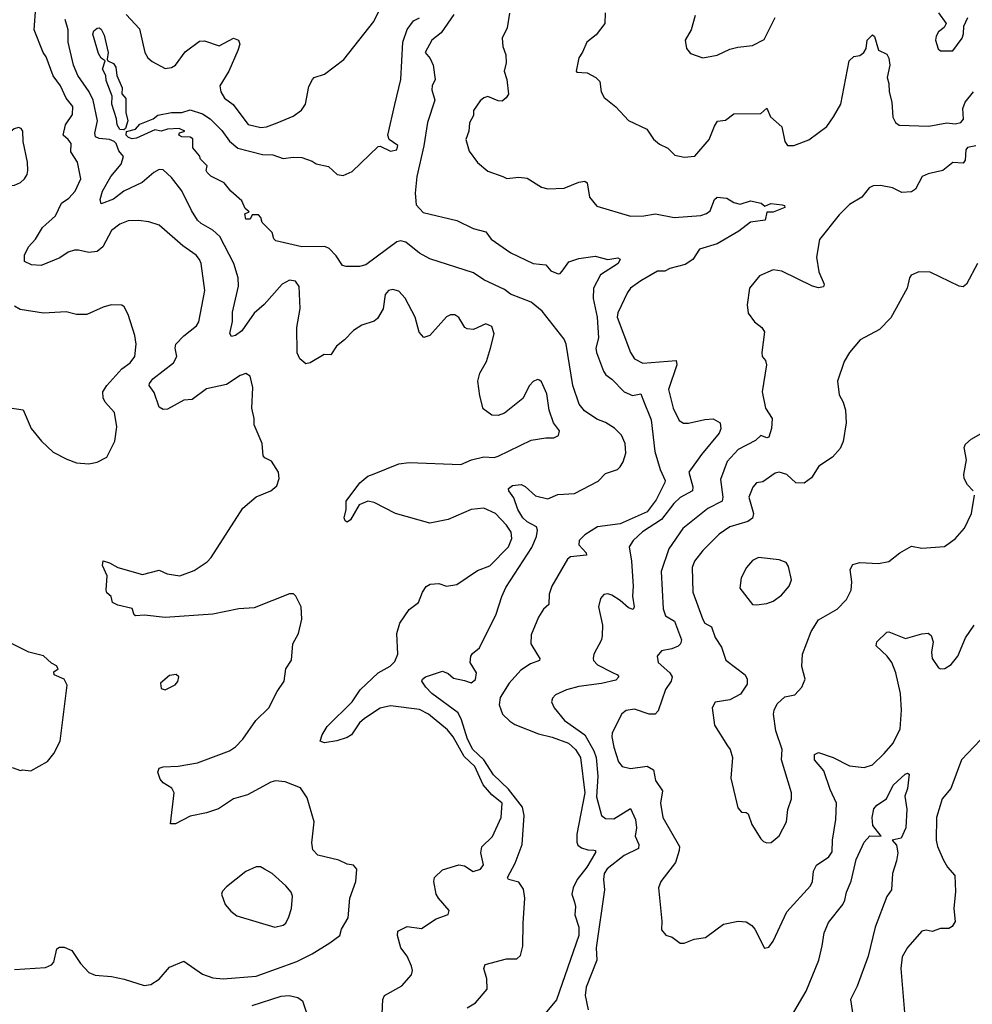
# Model space of a CAD drawing. Extents: x 2056909 to 2160450, y 827444 to 1016825.
# Tile 223 of 256: x 2077791 to 2082399, y 935852 to 940614. Entities that reach past the tile are written whole.
import ezdxf

# ---------------------------------------------------------------- set-up
doc = ezdxf.new("R2010")
doc.units = 0

msp = doc.modelspace()

# ---------------------------------------------------------------- linework, layer by layer
at = {"layer": '0CON10XD'}
for points in [[(2078296, 935974), (2078393.4, 935943.4), (2078425, 935946.9), (2078465, 935974), (2078515, 936031.9), (2078585, 936060), (2078675, 935997.1), (2078725, 935980.6), (2078775.6, 935975.6), (2078935, 935988.5), (2079130.7, 936059.3), (2079205, 936095.5), (2079290.9, 936149.1), (2079338.8, 936185), (2079348, 936215), (2079379.3, 936270.7), (2079388.1, 936365), (2079415.8, 936445), (2079421.2, 936505), (2079405, 936524), (2079375, 936529.4), (2079335, 936548.2), (2079232.8, 936572.8), (2079208.6, 936598.6), (2079203, 936633), (2079214.6, 936735), (2079181.1, 936851.1), (2079148.7, 936898.7), (2079075, 936927.7), (2079027.2, 936932.8), (2079005, 936926.8), (2078892, 936865), (2078824.7, 936845.3), (2078753, 936797), (2078695, 936778), (2078615, 936762.2), (2078544.2, 936724.2), (2078520, 936725), (2078538.1, 936875), (2078526.9, 936896.9), (2078485, 936922.5), (2078470.6, 936940.6), (2078458.6, 936975), (2078465, 936993.8), (2078485, 937001.1), (2078556.6, 937003.4), (2078650.7, 937019.3), (2078805, 937078.2), (2078835, 937097.5), (2078869.5, 937135), (2078932.5, 937225), (2078995, 937286.2), (2079035.6, 937365), (2079069.2, 937415), (2079078, 937475), (2079106.1, 937516.1), (2079111.2, 937595), (2079138.8, 937645), (2079156.1, 937713.9), (2079152.5, 937775), (2079126.4, 937826.4), (2079115, 937837.5), (2079095, 937836.7), (2078925, 937770), (2078850, 937765), (2078725, 937738.9), (2078495, 937723.5), (2078394.5, 937734.5), (2078351.1, 937731.1), (2078344.3, 937735), (2078335, 937766.9), (2078265, 937782.2), (2078238.8, 937795), (2078233.3, 937825), (2078212.7, 937842.7), (2078209.2, 937855), (2078214.2, 937925), (2078190.8, 937975), (2078195, 937996.2), (2078225, 937987.1), (2078265, 937964.2), (2078385, 937930.8), (2078465, 937952), (2078504.4, 937934.4), (2078565, 937924.4), (2078635, 937949.4), (2078697.5, 937992.5), (2078716.9, 938013.1), (2078869.2, 938250.8), (2078935, 938306), (2079005, 938336), (2079035, 938360), (2079045.8, 938395), (2079042, 938425), (2079008.7, 938478.7), (2078975.6, 938495.6), (2078968.6, 938505), (2078962.9, 938565), (2078924.4, 938655), (2078925.6, 938685), (2078914.2, 938735), (2078918, 938835), (2078905, 938890), (2078885, 938902.5), (2078856.7, 938893.3), (2078790.6, 938849.4), (2078695, 938828.9), (2078625, 938776.7), (2078585, 938774.4), (2078505, 938730.6), (2078485, 938728.1), (2078465, 938740.8), (2078441.2, 938811.2), (2078417.5, 938845), (2078418.6, 938855), (2078435, 938876.4), (2078534.4, 938955), (2078550, 938985), (2078543.1, 939025), (2078545.8, 939045), (2078585, 939085.6), (2078646.6, 939133.4), (2078656.6, 939153.4), (2078686.4, 939305), (2078667.8, 939435), (2078661.1, 939455), (2078644.3, 939475), (2078580.1, 939520.1), (2078465, 939620), (2078415, 939636.5), (2078365, 939643.5), (2078315, 939640.6), (2078274.6, 939625.4), (2078235, 939594.2), (2078192.5, 939515), (2078165, 939492.5), (2078125, 939487.5), (2078075, 939500), (2078055, 939499.1), (2078025, 939490.4), (2077985, 939462.7), (2077894.6, 939425.4), (2077848, 939428), (2077813.8, 939445), (2077814.4, 939475), (2077833.8, 939515), (2077867.6, 939552.4), (2077900.6, 939609.4), (2077964.2, 939665.8), (2077993.6, 939726.4), (2078029.1, 939750.9), (2078059.1, 939785), (2078086.2, 939845), (2078070, 939925), (2078038.2, 939975), (2078039.1, 940015), (2078025.6, 940035), (2078000.9, 940055), (2078012.5, 940105), (2078046.7, 940155), (2078047.7, 940195), (2078015.3, 940235.3), (2077987.3, 940295), (2077953, 940343), (2077918.9, 940435), (2077904.4, 940455), (2077861.1, 940565), (2077868.6, 940675)], [(2079817.3, 937887.3), (2079855, 937874), (2079905, 937882.5), (2080005, 937950), (2080065, 937973.3), (2080155.6, 938065), (2080171.9, 938105), (2080168.1, 938135), (2080145, 938169.2), (2080092.5, 938225), (2080035, 938251.9), (2079975, 938245.6), (2079863.9, 938196.1), (2079775, 938179.5), (2079608.8, 938225), (2079505, 938278.9), (2079475, 938285.6), (2079432.4, 938267.6), (2079390, 938195), (2079374, 938184), (2079365, 938190), (2079360.6, 938205), (2079370, 938245), (2079369.2, 938285), (2079435.5, 938374.5), (2079474.5, 938405.5), (2079505, 938417.1), (2079624.5, 938465.5), (2079675, 938473.1), (2079925, 938463.3), (2079975.4, 938484.6), (2080035, 938500), (2080085, 938497.1), (2080105, 938502.5), (2080265, 938580), (2080335, 938592.5), (2080375, 938592.5), (2080396.4, 938603.6), (2080402.5, 938625), (2080373.3, 938665), (2080352, 938725), (2080340.8, 938805), (2080315, 938862.5), (2080305, 938871.2), (2080295, 938873.8), (2080275, 938863.8), (2080256, 938845), (2080225, 938781.2), (2080135, 938711.5), (2080105, 938699.5), (2080075, 938700.6), (2080032.1, 938732.1), (2080015.6, 938795.6), (2080007.5, 938865), (2080016.7, 938905), (2080048.3, 938961.7), (2080068.1, 939025), (2080085.8, 939095), (2080075, 939130), (2080045, 939143.8), (2079985, 939116.2), (2079955, 939118.8), (2079943.3, 939125), (2079915, 939173.3), (2079895, 939186.2), (2079875, 939186.7), (2079855, 939176.2), (2079775, 939086.7), (2079745, 939076.7), (2079722.3, 939102.3), (2079704.3, 939175), (2079655, 939268), (2079625, 939300.8), (2079595, 939309.2), (2079575, 939303.8), (2079559.2, 939285), (2079548, 939215), (2079521.7, 939168.3), (2079505, 939156.7), (2079445, 939136.2), (2079405, 939111.2), (2079362.5, 939065), (2079322.5, 939035), (2079296.2, 938993.8), (2079263.3, 938995), (2079195, 938954.2), (2079175, 938950), (2079145, 938973.8), (2079132.1, 939002.1), (2079131.8, 939125), (2079146.6, 939216.6), (2079143, 939323), (2079125, 939348.8), (2079095, 939354.2), (2079060.8, 939335), (2078973.9, 939236.1), (2078925, 939194.6), (2078865, 939109.5), (2078835, 939086.9), (2078815, 939082), (2078807.1, 939097.1), (2078820, 939155), (2078820.3, 939199.7), (2078849.7, 939325), (2078847.9, 939365), (2078826.7, 939435), (2078758.4, 939565), (2078725, 939596.5), (2078668.3, 939628.3), (2078650.4, 939645), (2078621.1, 939691.1), (2078575, 939786.4), (2078525, 939851.5), (2078485, 939888.5), (2078465, 939889.2), (2078438.9, 939875), (2078382.7, 939827.3), (2078295, 939785.3), (2078245, 939745.4), (2078185, 939723.1), (2078179.2, 939745), (2078191.5, 939785), (2078232.1, 939855), (2078281.2, 939915), (2078293.2, 939953.2), (2078269.8, 939979.8), (2078257.7, 940015), (2078248.2, 940025), (2078225.2, 940035.2), (2078175, 940038.9), (2078157.6, 940047.6), (2078154.3, 940065), (2078167, 940125), (2078146, 940225), (2078127, 940265), (2078072.3, 940345), (2078051.7, 940395), (2078024.8, 940504.8), (2078025.7, 940565), (2078010.5, 940615)], [(2078305, 940640), (2078370.3, 940570.3), (2078395.8, 940455), (2078409.7, 940429.7), (2078431.7, 940411.7), (2078495, 940378.8), (2078525, 940382.5), (2078545, 940394.2), (2078590.6, 940459.4), (2078660.3, 940509.7), (2078685, 940511.4), (2078755, 940488.5), (2078825, 940524.3), (2078848.8, 940515), (2078855.8, 940495.8), (2078845.6, 940465), (2078802.9, 940365), (2078758, 940295), (2078764.2, 940265), (2078780.8, 940235), (2078823.2, 940203.2), (2078835.5, 940185.5), (2078895, 940106.7), (2078957, 940093), (2078985, 940095.5), (2079036.7, 940115), (2079112.7, 940147.3), (2079154.2, 940175.8), (2079172.5, 940205), (2079188.8, 940291.2), (2079206.2, 940325), (2079215, 940333.8), (2079265, 940350.8), (2079358, 940422), (2079502.9, 940605), (2079527.8, 940655)], [(2080225.2, 936245), (2080233.4, 936365), (2080228.2, 936408.2), (2080205, 936442.4), (2080154.7, 936454.7), (2080150, 936465), (2080187.5, 936535), (2080221.3, 936625), (2080231.5, 936765), (2080222.3, 936805), (2080155, 936892.5), (2080081.7, 936961.7), (2080035.9, 937035), (2079982.4, 937085), (2079956.5, 937135), (2079928.1, 937228.1), (2079911, 937261), (2079784.5, 937355), (2079754.4, 937385), (2079736, 937415), (2079738.8, 937425), (2079753.3, 937435), (2079835, 937462.5), (2079862.5, 937452.5), (2079888.9, 937428.9), (2079941.9, 937418.1), (2079975, 937407.3), (2079995, 937422.3), (2080000.7, 937455), (2079969.4, 937505), (2079972.9, 937535), (2079980.9, 937549.1), (2080015, 937575.8), (2080095, 937738.9), (2080122.6, 937825), (2080142.9, 937867.1), (2080268.6, 938061.4), (2080290.9, 938115), (2080295.7, 938145), (2080291.1, 938161.1), (2080245, 938185.9), (2080223.8, 938205), (2080199.4, 938245), (2080181.2, 938301.2), (2080156.7, 938335), (2080155, 938346), (2080175, 938360.4), (2080215.8, 938365.8), (2080235, 938356.4), (2080285, 938310.8), (2080345, 938296.5), (2080392.9, 938317.1), (2080475, 938321.9), (2080588, 938382), (2080625, 938418.6), (2080681.7, 938438.3), (2080695, 938451.2), (2080709.4, 938475), (2080722.8, 938517.2), (2080719.5, 938565), (2080701.8, 938605), (2080668.4, 938638.4), (2080625, 938666.3), (2080581.8, 938681.8), (2080523, 938723), (2080496.2, 938755), (2080465.6, 938845), (2080434.6, 939045), (2080425, 939069.2), (2080317.9, 939205), (2080265, 939248.7), (2080165, 939286.8), (2080135, 939308.5), (2080035, 939356.2), (2079985, 939389.5), (2079775, 939458.1), (2079725, 939485.5), (2079658.7, 939538.7), (2079635, 939545.3), (2079615, 939539.1), (2079465, 939429.1), (2079435, 939421.1), (2079370.5, 939420.5), (2079352.5, 939425), (2079321.7, 939471.7), (2079287.1, 939507.1), (2079267.4, 939517.4), (2079155, 939516), (2079030, 939545), (2079020, 939555), (2079012.5, 939585), (2078963.6, 939633.6), (2078957, 939657), (2078945, 939670), (2078915, 939670), (2078905, 939650), (2078885, 939650), (2078880, 939675), (2078900, 939685), (2078881.7, 939701.7), (2078865, 939737.5), (2078812.5, 939785), (2078780, 939825), (2078715, 939857.5), (2078697.5, 939875), (2078693.3, 939885), (2078697, 939907), (2078665, 939940), (2078660, 939955), (2078628.8, 939995), (2078628.3, 940038.3), (2078615, 940046.7), (2078575, 940047.5), (2078560, 940055), (2078563, 940067), (2078590, 940075), (2078562.3, 940087.7), (2078505, 940084), (2078475, 940075.6), (2078445, 940081.1), (2078355, 940040.5), (2078335, 940038.1), (2078316.2, 940045), (2078306.2, 940055), (2078307, 940073), (2078351.2, 940085), (2078371.2, 940108.8), (2078436, 940135), (2078458.3, 940151.7), (2078525.5, 940165.5), (2078575, 940166), (2078615, 940178.8), (2078675, 940158.5), (2078711.8, 940135), (2078768.6, 940078.7), (2078806.3, 940026.3), (2078845, 939993.1), (2078965, 939962), (2079015, 939960), (2079065, 939942), (2079115, 939949.4), (2079155, 939947.1), (2079205, 939930), (2079225, 939916.7), (2079285, 939903.3), (2079325.8, 939865.8), (2079355, 939860.8), (2079399.4, 939880.6), (2079525, 940001.2), (2079535, 940002), (2079585, 939977.9), (2079614.5, 939985.5), (2079620, 940005), (2079578.6, 940035), (2079570.8, 940055), (2079605.7, 940204.3), (2079634.4, 940325.6), (2079644.7, 940505.3), (2079665, 940566.7), (2079695, 940608.8), (2079725, 940623.3)], [(2079890.3, 940639.7), (2079829.7, 940550.3), (2079785, 940515.6), (2079752.5, 940455), (2079776.1, 940426.1), (2079790, 940395), (2079800, 940325), (2079786.2, 940295), (2079784.2, 940275), (2079798.2, 940225), (2079763.6, 940116.4), (2079746.2, 940003.8), (2079710.9, 939855), (2079702.9, 939775), (2079708.7, 939718.7), (2079742.1, 939682.1), (2079905, 939643.1), (2079984.6, 939604.6), (2080045, 939588), (2080071.9, 939551.9), (2080166.2, 939486.2), (2080275, 939434.6), (2080335, 939428.6), (2080359.6, 939399.6), (2080395, 939385.5), (2080405, 939386.7), (2080415, 939397.5), (2080446.6, 939443.4), (2080495, 939459.8), (2080575, 939470.6), (2080635, 939454.2), (2080683.1, 939463.1), (2080695, 939455.7), (2080685.6, 939435), (2080599.8, 939380.2), (2080566.3, 939315), (2080564.7, 939265), (2080583.4, 939175), (2080590.1, 939075), (2080577.8, 939025), (2080580.2, 939005), (2080613.8, 938913.8), (2080625.7, 938895.7), (2080655.2, 938875.2), (2080714.3, 938814.3), (2080755, 938796.7), (2080795, 938804.4), (2080805, 938778.8), (2080845, 938679.4), (2080862.6, 938525), (2080888.3, 938438.3), (2080913.1, 938385), (2080912, 938375), (2080868.7, 938291.3), (2080826.2, 938233.8), (2080695, 938176), (2080585, 938161.2), (2080525, 938121.8), (2080497.5, 938095), (2080495, 938074.3), (2080531.4, 938035), (2080532, 938025), (2080455, 938015.9), (2080440.8, 938005), (2080365, 937874.3), (2080352.2, 937835), (2080350, 937785), (2080325, 937763.1), (2080300, 937725), (2080265, 937638.8), (2080263.2, 937595), (2080295, 937541.5), (2080306.7, 937525), (2080305.8, 937515), (2080261.8, 937498.2), (2080215, 937468.4), (2080158.2, 937405), (2080115, 937335.5), (2080110.4, 937300.4), (2080126.4, 937255), (2080161.1, 937221.1), (2080185, 937205.8), (2080300.4, 937160.4), (2080366.4, 937143.6), (2080445, 937114.4), (2080479.5, 937085), (2080503.9, 937045), (2080524.6, 936874.6), (2080485.7, 936675), (2080485.3, 936635.3), (2080491.1, 936621.1), (2080508.2, 936608.2), (2080538.5, 936598.5), (2080568, 936598), (2080575.6, 936595), (2080576.4, 936586.4), (2080533.8, 936515), (2080487.3, 936455), (2080467.9, 936415), (2080461.5, 936385), (2080475, 936346), (2080479.3, 936325), (2080475.4, 936284.6), (2080494.7, 936224.7), (2080495.3, 936185), (2080387.2, 935872.8), (2080300.9, 935769.1)], [(2080160.6, 940645), (2080148.1, 940575), (2080124.3, 940525), (2080127.5, 940485), (2080142.5, 940445), (2080143.1, 940405), (2080133.8, 940365), (2080146.2, 940325), (2080155.7, 940254.3), (2080144.5, 940235.5), (2080125, 940220), (2080105, 940221.2), (2080055, 940243.3), (2080035, 940236.7), (2080018.3, 940221.7), (2079986.2, 940175), (2079985, 940150), (2079966.2, 940115), (2079963.3, 940075), (2079948.8, 940035), (2079965, 939977.5), (2080005, 939923.8), (2080055, 939881.2), (2080127.5, 939855), (2080146.4, 939846.4), (2080205, 939852.5), (2080245, 939847.5), (2080315, 939804.2), (2080345, 939795.8), (2080425, 939800), (2080495, 939828.6), (2080525, 939833.8), (2080536.2, 939825), (2080546.2, 939755), (2080582.7, 939712.7), (2080745, 939663.1), (2080810, 939665), (2080865.5, 939675.5), (2080957, 939657), (2081085, 939667.8), (2081113.2, 939676.8), (2081129.9, 939690.1), (2081151.2, 939745), (2081165, 939756.4), (2081210.7, 939750.7), (2081245, 939730), (2081275, 939722.2), (2081325, 939738.8), (2081377, 939727), (2081395, 939712.5), (2081424.3, 939725.7), (2081479.1, 939719.1), (2081490, 939715), (2081492.5, 939705), (2081435, 939684), (2081405, 939682.5), (2081396.7, 939645), (2081325.6, 939634.4), (2081269.2, 939590.8), (2081165, 939530), (2081078.8, 939505), (2081046, 939455), (2081009.8, 939430.2), (2080935, 939411.4), (2080911.7, 939398.3), (2080875, 939398.1), (2080795, 939351.1), (2080744.7, 939315.3), (2080730, 939295), (2080683.9, 939196.1), (2080680.5, 939175), (2080744.5, 939005), (2080764, 938974), (2080805, 938953.1), (2080966, 938965), (2080968.6, 938945), (2080928.5, 938825), (2080951.5, 938735), (2080980, 938675), (2081002.3, 938662.3), (2081025, 938662.1), (2081105, 938681.1), (2081144.3, 938684.3), (2081178.1, 938665), (2081181.5, 938635), (2081174.6, 938615), (2081088.3, 938511.7), (2081026.9, 938425), (2081047.2, 938355), (2081045.5, 938335), (2080985, 938303.8), (2080955, 938274.6), (2080895, 938196.2), (2080803.2, 938136.8), (2080758, 938095), (2080738.8, 938065), (2080750, 937995), (2080758.2, 937875), (2080755.3, 937825.3), (2080762.2, 937775), (2080758.1, 937761.9), (2080735, 937768.9), (2080695, 937805.6), (2080655, 937831.4), (2080635, 937837.1), (2080616.1, 937833.9), (2080600, 937815), (2080590.8, 937775), (2080610, 937685), (2080608.9, 937635), (2080605.4, 937614.6), (2080568.6, 937545), (2080564.2, 937525), (2080565.8, 937515), (2080585, 937493.1), (2080655, 937459.1), (2080682.5, 937445), (2080688.6, 937435), (2080675, 937419.5), (2080605, 937403.2), (2080495, 937388.4), (2080435, 937372.5), (2080382.1, 937347.9), (2080367.3, 937332.7), (2080362.5, 937315), (2080375.8, 937285), (2080426.4, 937225), (2080524.4, 937154.4), (2080568.6, 937078.6), (2080578.4, 937045), (2080587, 936955), (2080580.9, 936855), (2080604.5, 936765), (2080625, 936750), (2080665, 936749.2), (2080745, 936799.2), (2080770, 936745), (2080774.1, 936705), (2080767.9, 936665), (2080785.4, 936625), (2080784.6, 936605.4), (2080715, 936570.8), (2080632.9, 936507.1), (2080617.4, 936485), (2080614.7, 936455), (2080618.8, 936405), (2080578.4, 936125), (2080581.8, 936065), (2080530.8, 935935), (2080526.2, 935895), (2080540, 935825)], [(2080622.3, 940647.7), (2080621.2, 940595), (2080578.6, 940541.4), (2080533.3, 940505), (2080513.6, 940456.4), (2080495, 940430), (2080482.5, 940365), (2080485, 940360), (2080535, 940357.5), (2080577.5, 940335), (2080596.7, 940315), (2080603.3, 940265), (2080618.3, 940238.3), (2080675, 940192), (2080735, 940126), (2080824.3, 940084.3), (2080856.4, 940036.4), (2080885, 940012), (2080925, 939992), (2080959.1, 939959.1), (2081005, 939949.4), (2081056.4, 939953.6), (2081125, 940034), (2081150.7, 940099.3), (2081166.5, 940123.5), (2081205, 940127.8), (2081245, 940159.4), (2081375, 940160), (2081405, 940186.7), (2081422.5, 940145), (2081476.4, 940096.4), (2081491.4, 940025), (2081505, 940006), (2081535, 940005.6), (2081607, 940033), (2081695, 940096.9), (2081727.8, 940145), (2081761.8, 940205), (2081802.5, 940415), (2081825, 940436.7), (2081855, 940441.2), (2081874.4, 940455.6), (2081885.7, 940475), (2081890.6, 940515), (2081915, 940541.2), (2081925, 940532.5), (2081945, 940467.5), (2081985, 940446.7), (2081995, 940427.5), (2081999.1, 940395), (2081987.1, 940335), (2081994, 940305), (2081995.7, 940265), (2082010, 940215), (2082013.4, 940143.4), (2082026.6, 940116.6), (2082044.5, 940104.5), (2082188.6, 940098.6), (2082275, 940114.6), (2082315, 940111.2), (2082343.7, 940116.3), (2082356.4, 940133.6), (2082352.9, 940185), (2082364.2, 940215), (2082403.8, 940265)], [(2081058, 940635), (2081038.6, 940565), (2081010, 940515), (2081016.7, 940475), (2081035, 940451.2), (2081095, 940430), (2081165, 940442.9), (2081225, 940471.2), (2081265, 940482), (2081335, 940488.8), (2081391.2, 940518.8), (2081444.4, 940625)], [(2082235, 940646.7), (2082272.5, 940595), (2082263, 940577), (2082234.2, 940555.8), (2082223.3, 940535), (2082220, 940515), (2082234, 940474), (2082245, 940463.8), (2082305, 940463.8), (2082350, 940525), (2082356.7, 940545), (2082357, 940583), (2082376.2, 940625)], [(2078295, 940082), (2078275, 940083.3), (2078261.6, 940105), (2078258.9, 940135), (2078235.8, 940205), (2078237.5, 940245), (2078209.5, 940319.5), (2078207.5, 940345), (2078191.2, 940375), (2078203.3, 940415), (2078185, 940428.6), (2078171.3, 940451.3), (2078144, 940544), (2078149.2, 940560.8), (2078165, 940572.5), (2078175, 940574.4), (2078185, 940568), (2078199.4, 940539.4), (2078217.8, 940455), (2078213.3, 940423.3), (2078216.7, 940415), (2078245, 940401.5), (2078256.1, 940385), (2078261.1, 940345), (2078287.1, 940285), (2078284.2, 940255), (2078303.6, 940233.6), (2078303.3, 940165), (2078314.4, 940125.6), (2078302.3, 940087.7), (2078295, 940082)], [(2077735, 939810), (2077765, 939813.3), (2077795, 939826.2), (2077813.8, 939845), (2077826.2, 939865), (2077830, 939885), (2077828, 939925), (2077808, 940025), (2077806.2, 940075), (2077797.7, 940087.7), (2077785, 940093.3), (2077764.2, 940085.8), (2077726.2, 940055), (2077682, 939995), (2077631.2, 939895), (2077638.8, 939865), (2077663, 939843), (2077705, 939830), (2077735, 939810)], [(2082415, 940004.2), (2082374.5, 939995.5), (2082368, 939985), (2082363.8, 939935), (2082355, 939920), (2082305, 939924.2), (2082255.7, 939884.3), (2082185, 939869.2), (2082156.2, 939855), (2082123.3, 939795), (2082105, 939780.8), (2082057.9, 939777.9), (2082011.7, 939801.7), (2081955, 939811.9), (2081918.7, 939811.3)], [(2081918.7, 939811.3), (2081899.1, 939800.9), (2081864.7, 939755.3), (2081805, 939720), (2081755, 939671.1), (2081659.2, 939550.8), (2081645.4, 939465), (2081656.2, 939395), (2081682, 939335), (2081678.1, 939321.9), (2081655, 939317.1), (2081625, 939325.6), (2081477.9, 939397.9), (2081435.5, 939404.5), (2081368.8, 939375), (2081320, 939315), (2081309.2, 939235), (2081314.3, 939195), (2081345, 939153.3), (2081380, 939125), (2081393.8, 939105), (2081380, 939005), (2081382.5, 938985), (2081398, 938965), (2081402.5, 938945), (2081381.5, 938815), (2081397.8, 938735), (2081430.8, 938685), (2081427.2, 938637.2), (2081415, 938594.3), (2081405, 938592.2), (2081375, 938602.5), (2081350.4, 938579.6), (2081265.6, 938535), (2081212.2, 938477.8), (2081179.8, 938390.2), (2081192, 938305), (2081188.2, 938285), (2081119.7, 938250.3), (2080997.6, 938152.4), (2080930, 938055), (2080893.1, 937945), (2080902.7, 937765), (2080915, 937730.6), (2080958.5, 937705), (2080991.5, 937615), (2080987.1, 937595), (2080976.2, 937583.8), (2080945, 937570.4), (2080895, 937560.8), (2080874, 937535), (2080879.2, 937505), (2080935.7, 937455), (2080946.2, 937436.2), (2080942.1, 937415), (2080914.6, 937375), (2080878.4, 937271.6), (2080865, 937255.6), (2080835, 937254.5), (2080765, 937278.9), (2080725, 937272.2), (2080702.5, 937257.5), (2080656.4, 937165), (2080654.6, 937145), (2080664.6, 937095), (2080687.1, 937025), (2080705, 937002.5), (2080745, 936993.1), (2080825, 937003.3), (2080856.3, 936986.3), (2080865.7, 936935), (2080899.4, 936885), (2080889.6, 936825), (2080902.2, 936755), (2080981.8, 936615), (2080981.2, 936595), (2080962.1, 936537.9), (2080891.2, 936445), (2080881.2, 936415), (2080896.4, 936253.6), (2080895, 936212.5), (2080916.4, 936186.4), (2080946.1, 936176.1), (2080985, 936147.5), (2081005, 936147.5), (2081053.9, 936166.1), (2081107.5, 936175), (2081157.3, 936212.7), (2081195, 936238.8), (2081266.4, 936253.6), (2081305, 936251.2), (2081332.7, 936232.7), (2081346.2, 936215), (2081394.1, 936124.1), (2081415, 936127.5), (2081435, 936157.5), (2081501.3, 936298.7), (2081615.7, 936425), (2081625.5, 936445), (2081630, 936495), (2081644.6, 936525.4), (2081705, 936565.7), (2081720.6, 936589.4), (2081722.1, 936645), (2081739.1, 936745), (2081742.2, 936825), (2081711.1, 936891.1), (2081680.9, 936980.9), (2081635.3, 937035), (2081635, 937060), (2081655, 937070.4), (2081725.2, 937045.2), (2081805, 937005.5), (2081875, 936997.9), (2081915, 937010), (2081971.9, 937065), (2082015.5, 937115), (2082048.9, 937185), (2082055.5, 937275), (2082051.5, 937355), (2082028.5, 937455), (2082010, 937505), (2081987.1, 937535), (2081934, 937585), (2081937.5, 937605), (2081985, 937651.2), (2081995, 937654), (2082075, 937620.8), (2082155, 937644.2), (2082185, 937646.7), (2082200, 937635), (2082208.8, 937605), (2082200.8, 937555), (2082204.4, 937524.4), (2082235, 937480), (2082245, 937474), (2082265, 937476.2), (2082296.2, 937495), (2082328, 937535), (2082366, 937625), (2082407.5, 937685)], [(2082423.8, 939435), (2082370, 939335), (2082355, 939322), (2082335, 939325.8), (2082195, 939392.9), (2082140, 939395), (2082102.3, 939377.7), (2082094.2, 939365.8), (2082082.9, 939315), (2082005, 939172), (2081950, 939115), (2081856.2, 939065), (2081804, 939005), (2081778.3, 938961.7), (2081746.2, 938865), (2081755, 938800), (2081774.3, 938764.3), (2081784.4, 938725), (2081788.9, 938665), (2081773.2, 938573.2), (2081759.9, 938540.1), (2081721.8, 938498.2), (2081655.6, 938455), (2081621.1, 938398.9), (2081585, 938372.5), (2081545, 938374.3), (2081500.8, 938415), (2081465, 938425.5), (2081445, 938420.9), (2081385, 938379.2), (2081355, 938374.2), (2081336.7, 938353.3), (2081317.7, 938305), (2081340.4, 938225), (2081335, 938203.3), (2081313.4, 938186.6), (2081225, 938161.1), (2081174.4, 938125), (2081095, 938046.7), (2081055.5, 937995), (2081042.7, 937965), (2081047.1, 937845), (2081095, 937712.9), (2081105.4, 937695.4), (2081137.3, 937677.3), (2081155.5, 937625.5), (2081185, 937578.8), (2081205.9, 937515.9), (2081300, 937445), (2081310, 937425), (2081309.5, 937400.5), (2081277.9, 937352.1), (2081225, 937324), (2081155, 937313.3), (2081140, 937285), (2081151.2, 937201.2), (2081215, 937102.5), (2081226.7, 937085), (2081238.8, 937045), (2081231.2, 936945), (2081265, 936802.5), (2081281.7, 936781.7), (2081305, 936780), (2081315, 936772.5), (2081332.3, 936722.3), (2081375, 936652.5), (2081389.3, 936639.3), (2081405, 936632.5), (2081425, 936633.8), (2081465, 936666.7), (2081500, 936735), (2081505.8, 936794.2), (2081524, 936845), (2081524.2, 936875), (2081475.8, 937035), (2081478, 937085), (2081447.5, 937175), (2081437.1, 937255), (2081440.8, 937275), (2081454.4, 937305.6), (2081491.2, 937338.8), (2081540.7, 937349.3), (2081573.3, 937385), (2081590, 937425), (2081574.2, 937485), (2081576.9, 937545), (2081619.1, 937655), (2081655, 937711.9), (2081745, 937763.1), (2081790.6, 937809.4), (2081812.5, 937855), (2081815.4, 937895.4), (2081808.1, 937955), (2081821.1, 937978.9), (2081855, 937988.2), (2081945, 937984.4), (2081995, 937994.3), (2082048, 938035), (2082105, 938068.1), (2082155, 938058.1), (2082264.3, 938065.7), (2082315, 938103.8), (2082361.2, 938155), (2082394.2, 938225), (2082409.2, 938315)], [(2077743.6, 938736.4), (2077807.7, 938727.7), (2077846.8, 938636.8), (2077895.6, 938575.6), (2077952.9, 938522.9), (2078018.3, 938488.3), (2078065, 938471.4), (2078125, 938466), (2078165.8, 938474.2), (2078211.7, 938498.3), (2078250.8, 938575), (2078260, 938645), (2078249.4, 938715), (2078203.9, 938763.9), (2078194.4, 938785), (2078192.5, 938815), (2078212.2, 938845), (2078284.8, 938925.2), (2078325, 938954.4), (2078346.9, 938985), (2078353.8, 939045), (2078347.4, 939087.4), (2078315, 939187.5), (2078295.8, 939225.8), (2078284.1, 939234.1), (2078232.5, 939235), (2078195, 939224.3), (2078115, 939187.5), (2078065, 939187.5), (2078015, 939201.2), (2077906.1, 939193.9), (2077793.1, 939213.1), (2077765, 939228)], [(2082402, 938335), (2082374.7, 938364.7), (2082359.2, 938395), (2082357.3, 938415), (2082370, 938485), (2082358.6, 938545), (2082365, 938561.2), (2082393.3, 938585), (2082463.9, 938626.1)], [(2081355, 937784), (2081405, 937790), (2081435, 937802), (2081475, 937830), (2081512, 937875), (2081523.8, 937905), (2081509.3, 937969.3), (2081498.3, 937988.3), (2081465, 938001.2), (2081365, 938012.9), (2081335, 937998.1), (2081306.4, 937965), (2081281.1, 937915), (2081274.4, 937864.4), (2081335, 937786.2), (2081355, 937784)], [(2079544.3, 935805), (2079547.8, 935875), (2079555, 935894.3), (2079639.5, 935940.5), (2079685.7, 935995), (2079691.4, 936015), (2079686.5, 936036.5), (2079664.4, 936085), (2079634.4, 936125), (2079618, 936185), (2079620, 936205), (2079665, 936227.5), (2079735, 936218), (2079805, 936266), (2079863.9, 936286.1), (2079868.8, 936305), (2079815.8, 936365), (2079805.7, 936385), (2079794.2, 936445.8), (2079796.7, 936465), (2079835, 936502.5), (2079915, 936525.8), (2079941.7, 936521.7), (2079984.5, 936494.5), (2080020, 936505), (2080034.2, 936525.8), (2080021.1, 936585), (2080026.3, 936613.7), (2080077, 936663), (2080119.4, 936755), (2080124.2, 936825), (2080075, 936865.5), (2080032.8, 936912.8), (2079992.8, 937002.8), (2079940.3, 937050.3), (2079887.9, 937145), (2079860.1, 937180.1), (2079767.3, 937255), (2079725, 937278.2), (2079585, 937295.3), (2079535, 937284.7), (2079458.5, 937235), (2079435, 937213.5), (2079395, 937155.7), (2079375, 937142.5), (2079325, 937125.6), (2079265.7, 937115.7), (2079243.8, 937123.8), (2079253.5, 937155), (2079278.1, 937195), (2079399.1, 937315), (2079437.5, 937372.5), (2079524.3, 937455.7), (2079582, 937488), (2079605, 937509.4), (2079619.2, 937545), (2079614.5, 937645.5), (2079629.4, 937695), (2079675, 937762), (2079720, 937795), (2079739.2, 937845), (2079757.3, 937872.7), (2079775.9, 937884.1), (2079817.3, 937887.3)], [(2077755, 936997.5), (2077795, 936982.5), (2077805, 936986.7), (2077845, 936981.2), (2077925, 937026.7), (2077955.7, 937064.3), (2077986, 937125), (2078020, 937395), (2078005, 937423.8), (2077957.5, 937445), (2077955, 937460), (2077977.5, 937475), (2077969.3, 937489.3), (2077945, 937502.5), (2077905, 937538), (2077835, 937555.8), (2077755, 937595.6)], [(2078495, 937372.5), (2078543, 937397), (2078556.1, 937413.9), (2078560, 937435), (2078547.5, 937447.5), (2078515, 937442.5), (2078472.5, 937405), (2078475, 937380), (2078495, 937372.5)], [(2082438.7, 937131.3), (2082345.8, 937035), (2082295, 936896.2), (2082252.5, 936845), (2082242.7, 936812.7), (2082225.5, 936755), (2082223.1, 936645), (2082230, 936615), (2082258.8, 936548.8), (2082278.8, 936515), (2082314, 936475), (2082317.9, 936397.9), (2082309.4, 936315), (2082315, 936252.5), (2082301.2, 936228.8), (2082285, 936218), (2082245, 936219.2), (2082203.9, 936203.9), (2082175, 936211.2), (2082155, 936206.2), (2082085, 936126.2), (2082059.1, 936080.9), (2082053.1, 936025), (2082072.3, 935792.3)], [(2081535, 935814.4), (2081595.4, 935915), (2081655.9, 936065), (2081672, 936135), (2081682.4, 936197.6), (2081703, 936247), (2081771.8, 936335), (2081781.2, 936355), (2081790, 936395), (2081812, 936448), (2081837.2, 936552.8), (2081875, 936635.8), (2081902.8, 936667.2), (2081957.1, 936665), (2081917.1, 936717.1), (2081914.7, 936755), (2081922.6, 936797.4), (2081936.5, 936815), (2081984, 936846), (2082015, 936911.2), (2082073.8, 936965), (2082085, 936970), (2082092.5, 936965), (2082085.6, 936895.6), (2082072.1, 936857.9), (2082081.1, 936795), (2082077.3, 936705), (2082055, 936655.3), (2082011.2, 936645), (2082032.1, 936622.1), (2082038.2, 936585), (2082032.5, 936545), (2082013.3, 936485), (2082008, 936405), (2081985, 936374), (2081929.3, 936225), (2081894.1, 936085), (2081840.8, 935939.2), (2081808.9, 935875), (2081831.5, 935725)], [(2079025, 936225.7), (2079065, 936234.2), (2079077.5, 936245), (2079092.9, 936275), (2079105.7, 936315), (2079110.8, 936375), (2079104, 936395), (2079078, 936425), (2079011.2, 936485), (2078975, 936506.2), (2078955, 936516.2), (2078935, 936516.2), (2078885, 936493.8), (2078790.5, 936419.5), (2078771.7, 936398.3), (2078767.5, 936385), (2078783.8, 936335), (2078811.7, 936301.7), (2078840.3, 936280.3), (2079025, 936225.7)], [(2079955, 935834.4), (2079995, 935859.2), (2080052, 935925), (2080050, 935975), (2080036.4, 936025), (2080042, 936045), (2080145, 936071.9), (2080195, 936072.2), (2080212.6, 936087.4), (2080225, 936132.5), (2080225.2, 936245)], [(2077765, 936020), (2077915, 936029.2), (2077945, 936042.5), (2077955, 936056.2), (2077970, 936120), (2077982.4, 936127.6), (2078005, 936128.9), (2078042.6, 936112.6), (2078085, 936048.8), (2078125.8, 936005.8), (2078155, 935992.5), (2078235, 935987.1), (2078296, 935974)], [(2078914.7, 935845.3), (2079055, 935891.4), (2079094.7, 935894.7), (2079135.4, 935885.4), (2079158, 935868), (2079196, 935756)]]:
    msp.add_lwpolyline(points, dxfattribs=at)

doc.saveas('drawing.dxf')
